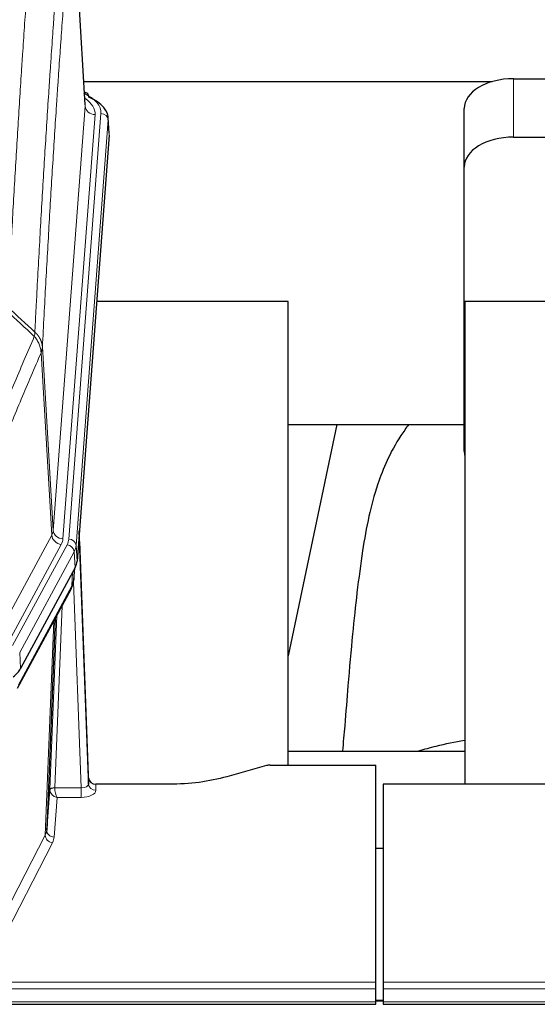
# Model space of a CAD drawing. Header units: inches. Extents: x 0 to 23760, y -13 to 16800.
# Tile 243 of 256: x 17419 to 17630, y 13635 to 14036. Entities that reach past the tile are written whole.
import ezdxf

# ---------------------------------------------------------------- set-up
doc = ezdxf.new("R2010")
doc.units = ezdxf.units.IN
doc.layers.add('1', color=7, linetype='Continuous', true_color=0xffffff)

msp = doc.modelspace()

# ---------------------------------------------------------------- linework, layer by layer
at = {"layer": '1', "color": 2, "linetype": 'Continuous', "lineweight": 25}
for p, q in [((17446.161, 14001.62), (17440.911, 14088.256)), ((17620.446, 14012.218), (17685.268, 14012.218)), ((17445.647, 14011.014), (17611.83, 14011.014)), ((17446.793, 14006.327), (17445.849, 14006.762)), ((17600.446, 13976.242), (17600.446, 14000.044)), ((17455.921, 13989.986), (17455.54, 13996.269)), ((17455.915, 13989.203), (17442.797, 13815.75)), ((17620.446, 13988.416), (17674.932, 13988.416)), ((17600.446, 13860.588), (17600.446, 13976.242)), ((17528.733, 13921.439), (17450.79, 13921.439)), ((17528.733, 13732.638), (17528.733, 13921.439)), ((17600.733, 13921.439), (17600.733, 13724.872)), ((17680.002, 13921.439), (17600.733, 13921.439)), ((17548.576, 13871.358), (17528.733, 13777.202)), ((17528.739, 13871.36), (17600.484, 13871.36)), ((17447.491, 13727.492), (17443.734, 13828.131)), ((17443.814, 13823.737), (17447.502, 13724.956)), ((17442.013, 13813.172), (17419.758, 13771.958)), ((17441.522, 13808.134), (17441.885, 13812.935)), ((17441.699, 13812.591), (17441.528, 13808.247)), ((17441.522, 13808.134), (17441.528, 13808.247)), ((17418.637, 13764.062), (17440.384, 13804.338)), ((17433.905, 13792.338), (17430.477, 13706.127)), ((17600.731, 13738.211), (17528.734, 13738.211)), ((17519.937, 13732.443), (17503.772, 13727.912)), ((17521.436, 13732.637), (17564.393, 13732.637)), ((17564.393, 13644.236), (17564.393, 13732.637)), ((17447.502, 13724.956), (17447.491, 13727.492)), ((17430.477, 13706.127), (17431.706, 13722.745)), ((17480.393, 13724.871), (17450.49, 13724.871)), ((17567.393, 13724.871), (17567.393, 13644.236)), ((17680.296, 13724.871), (17567.393, 13724.871)), ((17567.393, 13698.672), (17564.393, 13698.672)), ((17564.393, 13641.502), (17564.393, 13644.236)), ((17567.393, 13644.236), (17567.393, 13641.502)), ((17564.393, 13636.254), (17564.393, 13641.502)), ((17567.393, 13641.502), (17567.393, 13636.254)), ((17007.393, 13635.239), (17564.393, 13635.239)), ((17564.393, 13635.239), (17564.393, 13636.254)), ((17567.417, 13636.745), (17564.396, 13636.745)), ((17567.393, 13636.254), (17567.393, 13635.239)), ((17567.393, 13635.239), (18124.393, 13635.239))]:
    msp.add_line(p, q, dxfattribs=at)
at = {"layer": '1', "color": 110, "linetype": 'Continuous', "lineweight": 13}
for p, q in [((17446.157, 14001.044), (17440.909, 14087.634)), ((17620.446, 13988.416), (17620.446, 14012.218)), ((17433.09, 13828.271), (17446.157, 14001.044)), ((17450.149, 13997.618), (17437.082, 13824.845)), ((17439.43, 13824.692), (17452.54, 13998.053)), ((17455.534, 13995.483), (17442.424, 13822.122)), ((17455.915, 13989.203), (17455.534, 13995.483)), ((17432.509, 13826.362), (17428.157, 13900.614)), ((17428.714, 13902.948), (17433.09, 13828.271)), ((17411.157, 13786.819), (17432.509, 13826.362)), ((17415.033, 13783.01), (17436.385, 13822.554)), ((17416.558, 13781.336), (17438.732, 13822.401)), ((17441.639, 13819.545), (17419.465, 13778.479)), ((17442.013, 13813.172), (17441.639, 13819.545)), ((17442.424, 13822.122), (17442.797, 13815.75)), ((17440.743, 13805.668), (17440.962, 13811.225)), ((17441.528, 13808.247), (17441.882, 13812.931)), ((17444.51, 13723.424), (17441.379, 13807.276)), ((17418.996, 13765.392), (17440.743, 13805.668)), ((17436.726, 13797.562), (17433.703, 13723.511)), ((17429.892, 13704.116), (17433.359, 13791.327)), ((17431.706, 13722.745), (17434.599, 13793.622)), ((17419.465, 13778.479), (17419.758, 13771.958)), ((17433.704, 13723.424), (17444.51, 13723.424)), ((17444.51, 13723.424), (17444.51, 13719.509)), ((17450.49, 13724.871), (17450.501, 13722.423)), ((17434.667, 13719.509), (17433.474, 13703.36)), ((17444.51, 13719.509), (17434.667, 13719.509)), ((17408.407, 13662.502), (17429.892, 13704.116)), ((17432.8, 13701.053), (17411.315, 13659.439)), ((17007.393, 13644.236), (17564.393, 13644.236)), ((17567.393, 13644.236), (18124.393, 13644.236)), ((17007.393, 13641.502), (17564.393, 13641.502)), ((17567.393, 13641.502), (18124.393, 13641.502)), ((17007.393, 13636.254), (17564.393, 13636.254)), ((17564.396, 13636.519), (17567.417, 13636.519)), ((17567.393, 13636.254), (18124.393, 13636.254))]:
    msp.add_line(p, q, dxfattribs=at)
at = {"layer": '1', "color": 2, "linetype": 'Continuous', "lineweight": 25}
for centre, major_axis, ratio, start_param, end_param in [((17620.446, 14000.044), (-20, 0), 0.608706, 4.712389, 6.2831853), ((17445.535, 14003.603), (1.258, 2.724), 0.6272114, 5.3993548, 6.2831797), ((17428.521, 13995.766), (27.03, 0.194), 0.4633579, 6.2451225, 7.0642357), ((17620.446, 13976.242), (-20, 0), 0.608706, 4.712389, 6.2831853), ((17620.446, 13860.588), (-20, 0), 0.608706, 0, 0.1694742), ((17415.777, 13816.189), (-27.037, 0.006), 0.4611335, 2.8976848, 3.1068362), ((17414.884, 13817.734), (-26.161, 11.46), 0.4493681, 3.1218709, 3.267222), ((17413.733, 13788.458), (27.174, 22.247), 0.2659527, 6.0029111, 6.0348913), ((17437.03, 13806.559), (3.584, -1.776), 0.8816114, 6.2824956, 6.6531678), ((17393.538, 13775.004), (-27.023, 0.034), 0.4619935, 2.6128783, 2.8978281), ((17521.439, 13731.18), (-3, 0.002), 0.4856498, 4.7136997, 5.2369038), ((17450.49, 13727.584), (-3, 0.002), 0.9042699, 0.0343167, 1.5714866)]:
    msp.add_ellipse(centre, major_axis=major_axis, ratio=ratio, start_param=start_param, end_param=end_param, dxfattribs=at)
at = {"layer": '1', "color": 110, "linetype": 'Continuous', "lineweight": 13}
for centre, major_axis, ratio, start_param, end_param in [((17428.521, 13998.427), (24.034, 0.016), 0.461198, 6.2480186, 7.0671317), ((17445.535, 14003.603), (1.258, 2.724), 0.6272114, 6.2831797, 6.7581181), ((17426.129, 13997.992), (24.034, 0.016), 0.461198, 6.2480186, 6.8801307), ((17450.149, 14001.166), (3.989, -0.302), 0.8864705, 3.2608937, 4.7793301), ((17452.54, 13995.392), (2.991, -0.226), 0.8864705, 0.119301, 1.6377375), ((17413.064, 13828.783), (-20.038, 0.241), 0.4621297, 2.903225, 3.1123764), ((17437.082, 13828.393), (3.989, -0.302), 0.8864705, 3.2608937, 4.7793301), ((17443.814, 13821.585), (-0.214, 6.443), 0.0117452, 5.0526437, 5.774114), ((17436.385, 13826.102), (3.52, -1.9), 0.8606628, 3.6289862, 5.1474227), ((17413.064, 13825.235), (-24.033, 0.005), 0.4611335, 2.8976848, 3.1068362), ((17415.412, 13825.083), (-24.033, 0.005), 0.4611335, 2.8976848, 3.1068362), ((17439.43, 13822.031), (2.991, -0.226), 0.8864705, 0.119301, 1.6377375), ((17440.815, 13823.646), (2.998, 0.112), 0.4302668, 5.7021495, 6.2671208), ((17438.732, 13819.74), (2.64, -1.425), 0.8606628, 0.4873936, 2.00583), ((17415.412, 13822.422), (27.028, 0.171), 0.4605352, 6.0362132, 6.2453646), ((17436.864, 13806.238), (3.52, -1.9), 0.8606628, 0.0000038, 0.4001271), ((17413.733, 13788.458), (27.538, 20.422), 0.1820485, 5.9117292, 5.9437095), ((17434.703, 13722.618), (-2.996, 0.15), 0.8842159, 0.0089589, 0.1047244), ((17433.703, 13722.65), (1.998, -0.082), 0.4302193, 1.5883537, 3.1255299), ((17433.704, 13722.563), (-1.996, -0.13), 0.4297663, 4.6843512, 6.2157251), ((17434.703, 13723.479), (1.001, 0.011), 0.9036692, 3.0949665, 3.1907322), ((17434.667, 13722.132), (-0.506, 2.997), 0.2740591, 1.0794715, 2.5891813), ((17444.497, 13725.047), (-3.004, 0.138), 0.5390598, 1.5996723, 3.1704686), ((17450.501, 13725.047), (-3, -0.013), 0.8746179, 0.0299147, 1.5670846), ((17434.667, 13722.132), (-2.669, 1.608), 0.8008031, 0.5106166, 2.0203264), ((17444.497, 13722.423), (-6.003, 0.008), 0.4854373, 1.5734916, 3.1442879), ((17432.8, 13703.677), (2.666, -1.376), 0.8484453, 3.5215353, 5.1252561), ((17410.474, 13706.382), (20.016, 0.121), 0.4848834, 6.0350943, 6.2444185), ((17433.474, 13705.984), (2.992, -0.221), 0.8740585, 3.1714428, 4.7769181), ((17410.474, 13703.758), (23.014, 0.002), 0.4845187, 6.038018, 6.2473422)]:
    msp.add_ellipse(centre, major_axis=major_axis, ratio=ratio, start_param=start_param, end_param=end_param, dxfattribs=at)
for points, knots in [([(17407.76, 13921.608), (17408.198, 13930.187), (17409.088, 13947.105), (17410.009, 13963.547), (17410.711, 13975.7), (17410.947, 13979.721), (17411.422, 13987.704), (17411.662, 13991.666), (17412.388, 14003.461), (17412.879, 14011.203), (17413.502, 14020.727), (17413.628, 14022.624), (17413.879, 14026.403), (17414.257, 14032.047), (17414.64, 14037.621), (17415.41, 14048.676), (17416.453, 14063.165), (17418.06, 14084.149), (17419.161, 14097.64), (17419.718, 14104.259)], [0, 0, 0, 0, 0.125, 0.25, 0.25, 0.3125, 0.3125, 0.375, 0.375, 0.5, 0.5, 0.53125, 0.53125, 0.5625, 0.625, 0.625, 0.75, 0.875, 1, 1, 1, 1]), ([(17426.602, 14101.67), (17426.044, 14095.058), (17424.941, 14081.583), (17423.332, 14060.623), (17422.288, 14046.15), (17421.516, 14035.109), (17421.133, 14029.541), (17420.755, 14023.903), (17420.503, 14020.129), (17420.378, 14018.234), (17419.753, 14008.721), (17419.261, 14000.988), (17418.535, 13989.207), (17418.295, 13985.25), (17417.818, 13977.277), (17417.582, 13973.26), (17416.879, 13961.122), (17415.957, 13944.699), (17415.066, 13927.8), (17414.628, 13919.232)], [0, 0, 0, 0, 0.125, 0.25, 0.375, 0.375, 0.4375, 0.46875, 0.46875, 0.5, 0.5, 0.625, 0.625, 0.6875, 0.6875, 0.75, 0.75, 0.875, 1, 1, 1, 1]), ([(17425.624, 13909.009), (17425.68, 13910.1), (17425.736, 13911.188), (17425.848, 13913.361), (17426.016, 13916.614), (17426.412, 13924.164), (17426.756, 13930.566), (17427.449, 13943.275), (17428.389, 13959.973), (17429.848, 13984.274), (17430.852, 13999.979), (17431.426, 14008.673), (17431.49, 14009.637), (17431.618, 14011.561), (17431.81, 14014.441), (17432.262, 14021.12), (17432.653, 14026.772), (17432.982, 14031.443), (17433.048, 14032.375), (17433.18, 14034.235), (17433.378, 14037.019), (17433.843, 14043.473), (17434.246, 14048.931), (17435.057, 14059.75), (17436.154, 14073.915), (17437.282, 14087.559), (17437.853, 14094.25)], [0, 0, 0, 0, 0.015625, 0.015625, 0.03125, 0.0625, 0.125, 0.125, 0.25, 0.375, 0.5, 0.5, 0.515625, 0.515625, 0.53125, 0.5625, 0.625, 0.625, 0.640625, 0.640625, 0.65625, 0.6875, 0.75, 0.75, 0.875, 1, 1, 1, 1]), ([(17440.909, 14087.634), (17440.339, 14080.961), (17439.215, 14067.355), (17438.12, 14053.23), (17437.311, 14042.442), (17436.909, 14037), (17436.446, 14030.565), (17436.248, 14027.789), (17436.116, 14025.934), (17436.051, 14025.005), (17435.723, 14020.348), (17435.333, 14014.712), (17434.882, 14008.053), (17434.69, 14005.182), (17434.563, 14003.263), (17434.499, 14002.302), (17433.927, 13993.634), (17432.925, 13977.977), (17431.471, 13953.75), (17430.064, 13928.782), (17429.159, 13911.642), (17428.714, 13902.948)], [0, 0, 0, 0, 0.125, 0.25, 0.25, 0.3125, 0.34375, 0.359375, 0.359375, 0.375, 0.375, 0.4375, 0.46875, 0.484375, 0.484375, 0.5, 0.5, 0.625, 0.75, 0.875, 1, 1, 1, 1]), ([(17408.559, 13867.115), (17409.956, 13870.53), (17411.356, 13873.928), (17414.158, 13880.69), (17415.561, 13884.054), (17419.774, 13894.093), (17422.59, 13900.717), (17425.412, 13907.272)], [0, 0, 0, 0, 0.25, 0.25, 0.5, 0.5, 1, 1, 1, 1]), ([(17425.624, 13909.009), (17425.604, 13908.746), (17425.588, 13908.459), (17425.53, 13907.869), (17425.487, 13907.566), (17425.412, 13907.272)], [0, 0, 0, 0, 0.5, 0.5, 1, 1, 1, 1]), ([(17425.412, 13907.272), (17425.821, 13906.789), (17426.194, 13906.279), (17426.852, 13905.215), (17427.138, 13904.662), (17427.609, 13903.531), (17427.795, 13902.952), (17428.058, 13901.785), (17428.136, 13901.197), (17428.157, 13900.614)], [0, 0, 0, 0, 0.25, 0.25, 0.5, 0.5, 0.75, 0.75, 1, 1, 1, 1]), ([(17425.624, 13909.009), (17425.637, 13908.998), (17425.662, 13908.975), (17425.7, 13908.941), (17425.738, 13908.906), (17425.777, 13908.87), (17425.815, 13908.835), (17425.853, 13908.798), (17425.892, 13908.761), (17425.931, 13908.724), (17425.969, 13908.686), (17426.008, 13908.648), (17426.047, 13908.61), (17426.086, 13908.571), (17426.125, 13908.531), (17426.164, 13908.491), (17426.203, 13908.45), (17426.242, 13908.409), (17426.281, 13908.368), (17426.321, 13908.325), (17426.36, 13908.283), (17426.399, 13908.24), (17426.438, 13908.196), (17426.477, 13908.152), (17426.517, 13908.108), (17426.556, 13908.063), (17426.595, 13908.017), (17426.634, 13907.971), (17426.673, 13907.924), (17426.712, 13907.877), (17426.751, 13907.829), (17426.79, 13907.781), (17426.829, 13907.732), (17426.867, 13907.683), (17426.906, 13907.633), (17426.945, 13907.583), (17426.983, 13907.532), (17427.021, 13907.481), (17427.059, 13907.429), (17427.097, 13907.376), (17427.135, 13907.323), (17427.173, 13907.27), (17427.21, 13907.215), (17427.248, 13907.161), (17427.285, 13907.105), (17427.321, 13907.05), (17427.358, 13906.993), (17427.395, 13906.936), (17427.431, 13906.879), (17427.467, 13906.821), (17427.503, 13906.762), (17427.538, 13906.703), (17427.573, 13906.643), (17427.608, 13906.583), (17427.643, 13906.522), (17427.677, 13906.461), (17427.711, 13906.399), (17427.744, 13906.336), (17427.778, 13906.273), (17427.813, 13906.205), (17427.85, 13906.132), (17427.888, 13906.055), (17427.926, 13905.977), (17427.962, 13905.898), (17427.998, 13905.82), (17428.033, 13905.741), (17428.068, 13905.662), (17428.101, 13905.582), (17428.134, 13905.502), (17428.165, 13905.423), (17428.196, 13905.342), (17428.226, 13905.262), (17428.255, 13905.182), (17428.284, 13905.101), (17428.311, 13905.02), (17428.338, 13904.939), (17428.364, 13904.857), (17428.388, 13904.776), (17428.413, 13904.694), (17428.436, 13904.612), (17428.458, 13904.53), (17428.479, 13904.448), (17428.5, 13904.365), (17428.52, 13904.283), (17428.538, 13904.2), (17428.556, 13904.117), (17428.573, 13904.034), (17428.589, 13903.951), (17428.605, 13903.868), (17428.619, 13903.785), (17428.633, 13903.701), (17428.645, 13903.618), (17428.657, 13903.534), (17428.668, 13903.451), (17428.678, 13903.367), (17428.687, 13903.283), (17428.695, 13903.199), (17428.702, 13903.116), (17428.708, 13903.032), (17428.712, 13902.976), (17428.714, 13902.948)], [0, 0, 0, 0, 0.0069372, 0.0139334, 0.0209887, 0.028103, 0.0352764, 0.0425088, 0.0498003, 0.0571509, 0.0645605, 0.0720292, 0.0795569, 0.0871437, 0.0947896, 0.1024945, 0.1102584, 0.1180815, 0.1259636, 0.1339048, 0.141905, 0.1499643, 0.1580827, 0.1662601, 0.1744966, 0.1827922, 0.1911468, 0.1995605, 0.2080333, 0.2165651, 0.225156, 0.233806, 0.2425151, 0.2512832, 0.2601104, 0.2689967, 0.277942, 0.2869465, 0.29601, 0.3051325, 0.3143142, 0.3235549, 0.3328547, 0.3422136, 0.3516315, 0.3611085, 0.3706446, 0.3802398, 0.3898941, 0.3996074, 0.4093798, 0.4192113, 0.4291019, 0.4390515, 0.4490602, 0.459128, 0.4692549, 0.4794409, 0.4896859, 0.4999901, 0.5124905, 0.524991, 0.5374914, 0.5499918, 0.5624922, 0.5749926, 0.587493, 0.5999934, 0.6124937, 0.6249941, 0.6374944, 0.6499948, 0.6624951, 0.6749954, 0.6874957, 0.699996, 0.7124963, 0.7249966, 0.7374968, 0.7499971, 0.7624973, 0.7749976, 0.7874978, 0.799998, 0.8124982, 0.8249984, 0.8374986, 0.8499988, 0.8624989, 0.8749991, 0.8874992, 0.8999993, 0.9124995, 0.9249996, 0.9374997, 0.9499998, 0.9624998, 0.9749999, 0.9875, 1, 1, 1, 1]), ([(17428.157, 13900.614), (17425.472, 13894.381), (17422.792, 13888.086), (17418.781, 13878.55), (17417.446, 13875.355), (17414.778, 13868.936), (17413.446, 13865.71), (17412.115, 13862.469)], [0, 0, 0, 0, 0.5, 0.5, 0.75, 0.75, 1, 1, 1, 1]), ([(17428.714, 13902.948), (17428.713, 13902.941), (17428.712, 13902.915), (17428.708, 13902.858), (17428.702, 13902.766), (17428.69, 13902.64), (17428.671, 13902.478), (17428.643, 13902.28), (17428.601, 13902.048), (17428.557, 13901.849), (17428.518, 13901.695), (17428.493, 13901.599), (17428.467, 13901.505), (17428.44, 13901.414), (17428.413, 13901.324), (17428.385, 13901.237), (17428.357, 13901.152), (17428.328, 13901.068), (17428.3, 13900.988), (17428.271, 13900.909), (17428.243, 13900.832), (17428.214, 13900.758), (17428.186, 13900.685), (17428.167, 13900.638), (17428.157, 13900.614)], [0, 0, 0, 0, 0.0092499, 0.0337179, 0.073404, 0.128308, 0.1984299, 0.2837694, 0.3843264, 0.5001005, 0.5424888, 0.5838484, 0.6241794, 0.6634821, 0.7017567, 0.7390032, 0.7752221, 0.8104134, 0.8445775, 0.8777146, 0.909825, 0.9409091, 0.9709673, 1, 1, 1, 1])]:
    msp.add_open_spline(points, degree=3, knots=knots, dxfattribs=at)
for points in [[(17414.628, 13919.232), (17418.294, 13915.826), (17421.959, 13912.418), (17425.624, 13909.009)], [(17425.412, 13907.272), (17421.665, 13910.758), (17417.917, 13914.243), (17414.169, 13917.726)]]:
    msp.add_open_spline(points, degree=3, dxfattribs=at)
at = {"layer": '1', "color": 2, "linetype": 'Continuous', "lineweight": 25}
for points, knots in [([(17577.839, 13871.39), (17576.705, 13869.884), (17570.755, 13861.361), (17565.182, 13848.217), (17561.302, 13833.259), (17558.88, 13819.376), (17556.873, 13804.147), (17554.902, 13785.644), (17553.27, 13767.361), (17551.983, 13750.993), (17551.181, 13741.853), (17550.885, 13738.335)], [0, 0, 0, 0, 0.0321271, 0.1811391, 0.2945987, 0.4244837, 0.5723167, 0.6990076, 0.8399552, 0.939366, 1, 1, 1, 1]), ([(17581.976, 13738.438), (17584.269, 13739.167), (17590.31, 13740.873), (17596.672, 13742.15), (17600.572, 13742.769)], [0, 0, 0, 0, 0.3916437, 1, 1, 1, 1]), ([(17503.772, 13727.912), (17500.239, 13726.921), (17496.437, 13726.157), (17488.554, 13725.132), (17484.474, 13724.871), (17480.393, 13724.871)], [0, 0, 0, 0, 0.5, 0.5, 1, 1, 1, 1])]:
    msp.add_open_spline(points, degree=3, knots=knots, dxfattribs=at)
msp.add_open_spline([(17440.384, 13804.338), (17440.504, 13804.561), (17440.614, 13804.783)], degree=2, dxfattribs=at)

doc.saveas('drawing.dxf')
